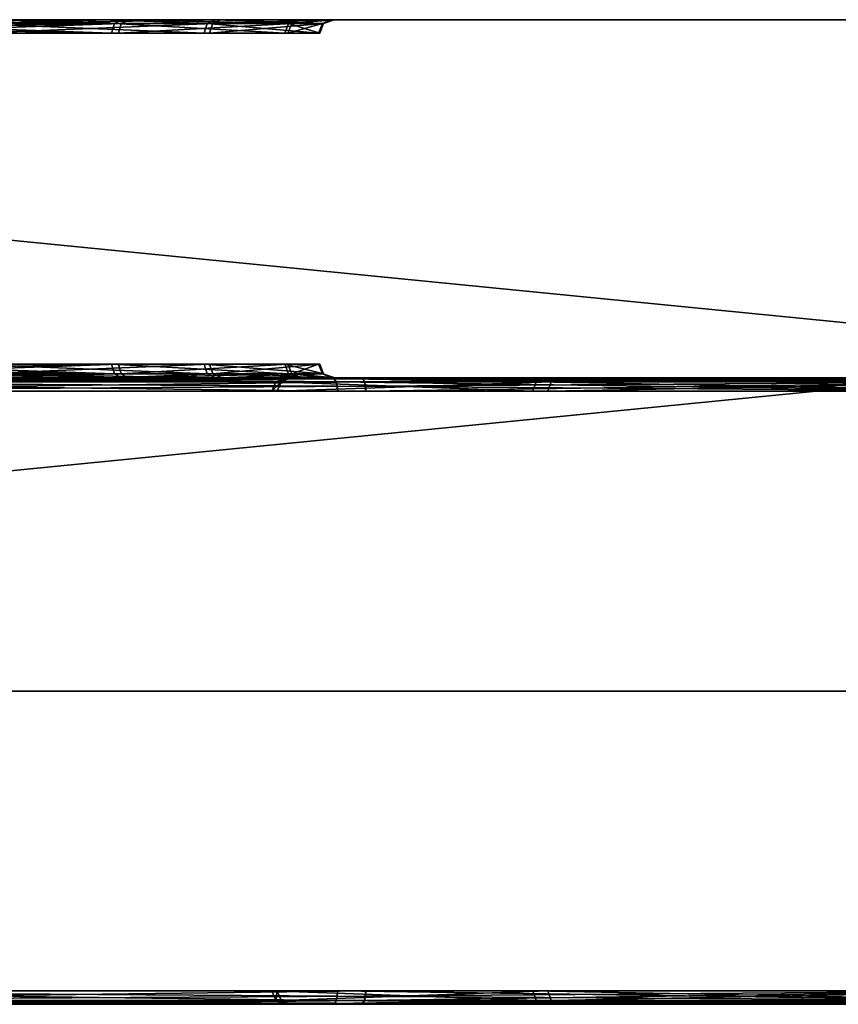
# Model space of a CAD drawing. Header units: millimetres. Extents: x -150 to 150, y -85 to 1149.
# Tile 86 of 256: x -116.49 to -114.66, y 1007.2 to 1009.4. Entities that reach past the tile are written whole.
import ezdxf

# ---------------------------------------------------------------- set-up
doc = ezdxf.new("R2010")
doc.units = ezdxf.units.MM
doc.header["$LTSCALE"] = 21.359881
for name, color, linetype in [('3497', 7, 'CONTINUOUS'), ('3498', 7, 'CONTINUOUS'), ('3521', 7, 'CONTINUOUS'), ('3522', 7, 'CONTINUOUS'), ('3525', 7, 'CONTINUOUS'), ('3526', 7, 'CONTINUOUS'), ('3527', 7, 'CONTINUOUS'), ('3528', 7, 'CONTINUOUS'), ('3529', 7, 'CONTINUOUS'), ('3530', 7, 'CONTINUOUS'), ('3531', 7, 'CONTINUOUS'), ('3532', 7, 'CONTINUOUS'), ('3533', 7, 'CONTINUOUS'), ('3534', 7, 'CONTINUOUS'), ('3535', 7, 'CONTINUOUS'), ('3538', 7, 'CONTINUOUS'), ('3539', 7, 'CONTINUOUS'), ('3562', 7, 'CONTINUOUS'), ('3563', 7, 'CONTINUOUS'), ('3566', 7, 'CONTINUOUS'), ('3567', 7, 'CONTINUOUS'), ('3568', 7, 'CONTINUOUS'), ('3569', 7, 'CONTINUOUS'), ('3570', 7, 'CONTINUOUS'), ('3571', 7, 'CONTINUOUS'), ('3572', 7, 'CONTINUOUS'), ('3573', 7, 'CONTINUOUS'), ('3574', 7, 'CONTINUOUS'), ('3575', 7, 'CONTINUOUS'), ('3576', 7, 'CONTINUOUS'), ('8652', 7, 'CONTINUOUS'), ('8653', 7, 'CONTINUOUS'), ('8656', 7, 'CONTINUOUS'), ('8657', 7, 'CONTINUOUS'), ('8658', 7, 'CONTINUOUS'), ('9022', 7, 'CONTINUOUS'), ('9023', 7, 'CONTINUOUS'), ('9025', 7, 'CONTINUOUS')]:
    doc.layers.add(name, color=color, linetype=linetype)

msp = doc.modelspace()

# ---------------------------------------------------------------- linework, layer by layer
at = {"layer": '3497', "linetype": 'CONTINUOUS'}
for points in [[(-116.2973, 1007.206, 257.6801), (-116.6642, 1007.2015, 258.2108), (-116.6696, 1007.206, 258.2042), (-116.2973, 1007.206, 257.6801)], [(-116.2894, 1007.2015, 257.683), (-116.6642, 1007.2015, 258.2108), (-116.2973, 1007.206, 257.6801), (-116.2894, 1007.2015, 257.683)], [(-116.4983, 1007.2015, 256.4501), (-116.2286, 1007.2015, 257.0386), (-116.5048, 1007.206, 256.4555), (-116.4983, 1007.2015, 256.4501)], [(-116.5048, 1007.206, 256.4555), (-116.2286, 1007.2015, 257.0386), (-116.237, 1007.206, 257.04), (-116.5048, 1007.206, 256.4555)], [(-116.237, 1007.206, 257.04), (-116.2894, 1007.2015, 257.683), (-116.2973, 1007.206, 257.6801), (-116.237, 1007.206, 257.04)], [(-116.2286, 1007.2015, 257.0386), (-116.2894, 1007.2015, 257.683), (-116.237, 1007.206, 257.04), (-116.2286, 1007.2015, 257.0386)]]:
    msp.add_3dface(points, dxfattribs=at)
at = {"layer": '3498', "linetype": 'CONTINUOUS'}
for points in [[(-116.4888, 1007.2, 256.4467), (-116.4983, 1007.2015, 256.4501), (-116.7306, 1007.2, 256.2212), (-116.4888, 1007.2, 256.4467)], [(-116.6642, 1007.2015, 258.2108), (-116.2894, 1007.2015, 257.683), (-116.2805, 1007.2, 257.6864), (-116.6642, 1007.2015, 258.2108)], [(-116.6582, 1007.2, 258.2181), (-116.6642, 1007.2015, 258.2108), (-116.2805, 1007.2, 257.6864), (-116.6582, 1007.2, 258.2181)], [(-116.2286, 1007.2015, 257.0386), (-116.4983, 1007.2015, 256.4501), (-116.4888, 1007.2, 256.4467), (-116.2286, 1007.2015, 257.0386)], [(-116.2189, 1007.2, 257.0391), (-116.2286, 1007.2015, 257.0386), (-116.4888, 1007.2, 256.4467), (-116.2189, 1007.2, 257.0391)], [(-116.2894, 1007.2015, 257.683), (-116.2286, 1007.2015, 257.0386), (-116.2189, 1007.2, 257.0391), (-116.2894, 1007.2015, 257.683)], [(-116.2805, 1007.2, 257.6864), (-116.2894, 1007.2015, 257.683), (-116.2189, 1007.2, 257.0391), (-116.2805, 1007.2, 257.6864)]]:
    msp.add_3dface(points, dxfattribs=at)
at = {"layer": '3521', "linetype": 'CONTINUOUS'}
for points in [[(-116.8869, 1009.37, 255.7008), (-116.8861, 1009.3815, 255.6987), (-116.2664, 1009.3912, 256.0972), (-116.8869, 1009.37, 255.7008)], [(-116.8869, 1009.37, 255.7008), (-116.2664, 1009.3912, 256.0972), (-116.2727, 1009.37, 256.1033), (-116.8869, 1009.37, 255.7008)], [(-116.8861, 1009.3815, 255.6987), (-116.8838, 1009.3912, 255.6926), (-116.2664, 1009.3912, 256.0972), (-116.8861, 1009.3815, 255.6987)], [(-116.0815, 1009.37, 258.1519), (-116.6061, 1009.3912, 258.6687), (-116.6106, 1009.37, 258.6611), (-116.0815, 1009.37, 258.1519)], [(-116.0742, 1009.3912, 258.1567), (-116.6061, 1009.3912, 258.6687), (-116.0815, 1009.37, 258.1519), (-116.0742, 1009.3912, 258.1567)], [(-116.2664, 1009.3912, 256.0972), (-115.8857, 1009.3912, 256.7297), (-116.2727, 1009.37, 256.1033), (-116.2664, 1009.3912, 256.0972)], [(-116.2727, 1009.37, 256.1033), (-115.8857, 1009.3912, 256.7297), (-115.894, 1009.37, 256.7324), (-116.2727, 1009.37, 256.1033)], [(-115.8258, 1009.37, 257.4636), (-116.0742, 1009.3912, 258.1567), (-116.0815, 1009.37, 258.1519), (-115.8258, 1009.37, 257.4636)], [(-115.8171, 1009.3912, 257.4647), (-116.0742, 1009.3912, 258.1567), (-115.8258, 1009.37, 257.4636), (-115.8171, 1009.3912, 257.4647)], [(-115.8857, 1009.3912, 256.7297), (-115.8171, 1009.3912, 257.4647), (-115.894, 1009.37, 256.7324), (-115.8857, 1009.3912, 256.7297)], [(-115.894, 1009.37, 256.7324), (-115.8171, 1009.3912, 257.4647), (-115.8258, 1009.37, 257.4636), (-115.894, 1009.37, 256.7324)]]:
    msp.add_3dface(points, dxfattribs=at)
at = {"layer": '3522', "linetype": 'CONTINUOUS'}
for points in [[(-116.2664, 1009.3912, 256.0972), (-116.8838, 1009.3912, 255.6926), (-116.5392, 1009.4, 255.8433), (-116.2664, 1009.3912, 256.0972)], [(-116.6061, 1009.3912, 258.6687), (-116.0742, 1009.3912, 258.1567), (-116.2961, 1009.4, 258.4574), (-116.6061, 1009.3912, 258.6687)], [(-116.5958, 1009.4, 258.6872), (-116.6061, 1009.3912, 258.6687), (-116.2961, 1009.4, 258.4574), (-116.5958, 1009.4, 258.6872)], [(-116.2489, 1009.4, 256.0848), (-116.2664, 1009.3912, 256.0972), (-116.5392, 1009.4, 255.8433), (-116.2489, 1009.4, 256.0848)], [(-116.2961, 1009.4, 258.4574), (-116.0742, 1009.3912, 258.1567), (-116.0556, 1009.4, 258.1671), (-116.2961, 1009.4, 258.4574)], [(-115.8857, 1009.3912, 256.7297), (-116.2664, 1009.3912, 256.0972), (-116.2489, 1009.4, 256.0848), (-115.8857, 1009.3912, 256.7297)], [(-115.8652, 1009.4, 256.7241), (-115.8857, 1009.3912, 256.7297), (-116.2489, 1009.4, 256.0848), (-115.8652, 1009.4, 256.7241)], [(-116.0742, 1009.3912, 258.1567), (-115.8171, 1009.3912, 257.4647), (-116.0556, 1009.4, 258.1671), (-116.0742, 1009.3912, 258.1567)], [(-116.0556, 1009.4, 258.1671), (-115.8171, 1009.3912, 257.4647), (-115.796, 1009.4, 257.467), (-116.0556, 1009.4, 258.1671)], [(-115.8171, 1009.3912, 257.4647), (-115.8857, 1009.3912, 256.7297), (-115.796, 1009.4, 257.467), (-115.8171, 1009.3912, 257.4647)], [(-115.796, 1009.4, 257.467), (-115.8857, 1009.3912, 256.7297), (-115.8652, 1009.4, 256.7241), (-115.796, 1009.4, 257.467)]]:
    msp.add_3dface(points, dxfattribs=at)
at = {"layer": '3525', "linetype": 'CONTINUOUS'}
for points in [[(-116.8861, 1008.6185, 255.6987), (-116.8869, 1008.63, 255.7008), (-116.2727, 1008.63, 256.1033), (-116.8861, 1008.6185, 255.6987)], [(-116.8838, 1008.6088, 255.6926), (-116.8861, 1008.6185, 255.6987), (-116.2727, 1008.63, 256.1033), (-116.8838, 1008.6088, 255.6926)], [(-116.2664, 1008.6088, 256.0972), (-116.8838, 1008.6088, 255.6926), (-116.2727, 1008.63, 256.1033), (-116.2664, 1008.6088, 256.0972)], [(-116.6061, 1008.6088, 258.6687), (-116.0742, 1008.6088, 258.1567), (-116.6106, 1008.63, 258.6611), (-116.6061, 1008.6088, 258.6687)], [(-116.6106, 1008.63, 258.6611), (-116.0742, 1008.6088, 258.1567), (-116.0815, 1008.63, 258.1519), (-116.6106, 1008.63, 258.6611)], [(-115.894, 1008.63, 256.7324), (-116.2664, 1008.6088, 256.0972), (-116.2727, 1008.63, 256.1033), (-115.894, 1008.63, 256.7324)], [(-115.8857, 1008.6088, 256.7297), (-116.2664, 1008.6088, 256.0972), (-115.894, 1008.63, 256.7324), (-115.8857, 1008.6088, 256.7297)], [(-116.0742, 1008.6088, 258.1567), (-115.8171, 1008.6088, 257.4647), (-116.0815, 1008.63, 258.1519), (-116.0742, 1008.6088, 258.1567)], [(-116.0815, 1008.63, 258.1519), (-115.8171, 1008.6088, 257.4647), (-115.8258, 1008.63, 257.4636), (-116.0815, 1008.63, 258.1519)], [(-115.8258, 1008.63, 257.4636), (-115.8857, 1008.6088, 256.7297), (-115.894, 1008.63, 256.7324), (-115.8258, 1008.63, 257.4636)], [(-115.8171, 1008.6088, 257.4647), (-115.8857, 1008.6088, 256.7297), (-115.8258, 1008.63, 257.4636), (-115.8171, 1008.6088, 257.4647)]]:
    msp.add_3dface(points, dxfattribs=at)
at = {"layer": '3526', "linetype": 'CONTINUOUS'}
for points in [[(-116.8804, 1008.6023, 255.6834), (-116.8838, 1008.6088, 255.6926), (-116.2664, 1008.6088, 256.0972), (-116.8804, 1008.6023, 255.6834)], [(-116.8764, 1008.6, 255.6727), (-116.8804, 1008.6023, 255.6834), (-116.2664, 1008.6088, 256.0972), (-116.8764, 1008.6, 255.6727)], [(-116.8764, 1008.6, 255.6727), (-116.2664, 1008.6088, 256.0972), (-116.2511, 1008.6, 256.0825), (-116.8764, 1008.6, 255.6727)], [(-116.0742, 1008.6088, 258.1567), (-116.6061, 1008.6088, 258.6687), (-116.0567, 1008.6, 258.1688), (-116.0742, 1008.6088, 258.1567)], [(-116.0567, 1008.6, 258.1688), (-116.6061, 1008.6088, 258.6687), (-116.5943, 1008.6, 258.6863), (-116.0567, 1008.6, 258.1688)], [(-116.2664, 1008.6088, 256.0972), (-115.8857, 1008.6088, 256.7297), (-116.2511, 1008.6, 256.0825), (-116.2664, 1008.6088, 256.0972)], [(-116.2511, 1008.6, 256.0825), (-115.8857, 1008.6088, 256.7297), (-115.8657, 1008.6, 256.7224), (-116.2511, 1008.6, 256.0825)], [(-115.8171, 1008.6088, 257.4647), (-116.0742, 1008.6088, 258.1567), (-115.7962, 1008.6, 257.469), (-115.8171, 1008.6088, 257.4647)], [(-115.7962, 1008.6, 257.469), (-116.0742, 1008.6088, 258.1567), (-116.0567, 1008.6, 258.1688), (-115.7962, 1008.6, 257.469)], [(-115.8857, 1008.6088, 256.7297), (-115.8171, 1008.6088, 257.4647), (-115.7888, 1008.6, 257.0921), (-115.8857, 1008.6088, 256.7297)], [(-115.8657, 1008.6, 256.7224), (-115.8857, 1008.6088, 256.7297), (-115.7888, 1008.6, 257.0921), (-115.8657, 1008.6, 256.7224)], [(-115.7888, 1008.6, 257.0921), (-115.8171, 1008.6088, 257.4647), (-115.7962, 1008.6, 257.469), (-115.7888, 1008.6, 257.0921)]]:
    msp.add_3dface(points, dxfattribs=at)
at = {"layer": '3527', "linetype": 'CONTINUOUS'}
for points in [[(-115.7232, 1007.2088, 252.5688), (-116.5678, 1007.2, 252.3585), (-117.4282, 1007.2088, 252.2564), (-115.7232, 1007.2088, 252.5688)], [(-115.7266, 1007.2023, 252.5779), (-116.5678, 1007.2, 252.3585), (-115.7232, 1007.2088, 252.5688), (-115.7266, 1007.2023, 252.5779)], [(-115.7306, 1007.2, 252.5887), (-116.5678, 1007.2, 252.3585), (-115.7266, 1007.2023, 252.5779), (-115.7306, 1007.2, 252.5887)]]:
    msp.add_3dface(points, dxfattribs=at)
at = {"layer": '3528', "linetype": 'CONTINUOUS'}
for points in [[(-115.7209, 1007.2185, 252.5627), (-117.4282, 1007.2088, 252.2564), (-115.7201, 1007.23, 252.5606), (-115.7209, 1007.2185, 252.5627)], [(-115.7201, 1007.23, 252.5606), (-117.4282, 1007.2088, 252.2564), (-117.4282, 1007.23, 252.2476), (-115.7201, 1007.23, 252.5606)], [(-115.7232, 1007.2088, 252.5688), (-117.4282, 1007.2088, 252.2564), (-115.7209, 1007.2185, 252.5627), (-115.7232, 1007.2088, 252.5688)]]:
    msp.add_3dface(points, dxfattribs=at)
at = {"layer": '3529', "linetype": 'CONTINUOUS'}
for points in [[(-117.4949, 1007.2088, 262.2386), (-117.4898, 1007.2, 262.2173), (-115.7859, 1007.2088, 261.949), (-117.4949, 1007.2088, 262.2386)], [(-117.4898, 1007.2, 262.2173), (-115.789, 1007.2, 261.9276), (-115.7859, 1007.2088, 261.949), (-117.4898, 1007.2, 262.2173)], [(-115.789, 1007.2, 261.9276), (-114.2909, 1007.2, 261.0747), (-114.2789, 1007.2088, 261.0923), (-115.789, 1007.2, 261.9276)], [(-115.7859, 1007.2088, 261.949), (-115.789, 1007.2, 261.9276), (-114.2789, 1007.2088, 261.0923), (-115.7859, 1007.2088, 261.949)], [(-115.7306, 1007.2, 252.5887), (-115.7266, 1007.2023, 252.5779), (-114.2278, 1007.2088, 253.4455), (-115.7306, 1007.2, 252.5887)], [(-114.9478, 1007.2, 252.9601), (-115.7306, 1007.2, 252.5887), (-114.2278, 1007.2088, 253.4455), (-114.9478, 1007.2, 252.9601)], [(-115.7266, 1007.2023, 252.5779), (-115.7232, 1007.2088, 252.5688), (-114.2278, 1007.2088, 253.4455), (-115.7266, 1007.2023, 252.5779)], [(-114.2408, 1007.2, 253.4624), (-114.9478, 1007.2, 252.9601), (-114.2278, 1007.2088, 253.4455), (-114.2408, 1007.2, 253.4624)]]:
    msp.add_3dface(points, dxfattribs=at)
at = {"layer": '3530', "linetype": 'CONTINUOUS'}
for points in [[(-117.4949, 1007.2088, 262.2386), (-115.7859, 1007.2088, 261.949), (-117.495, 1007.23, 262.2474), (-117.4949, 1007.2088, 262.2386)], [(-117.495, 1007.23, 262.2474), (-115.7859, 1007.2088, 261.949), (-115.7829, 1007.23, 261.9573), (-117.495, 1007.23, 262.2474)], [(-115.7859, 1007.2088, 261.949), (-114.2789, 1007.2088, 261.0923), (-115.7829, 1007.23, 261.9573), (-115.7859, 1007.2088, 261.949)], [(-115.7829, 1007.23, 261.9573), (-114.2789, 1007.2088, 261.0923), (-114.2733, 1007.23, 261.0991), (-115.7829, 1007.23, 261.9573)], [(-115.7232, 1007.2088, 252.5688), (-115.7209, 1007.2185, 252.5627), (-114.2221, 1007.23, 253.4388), (-115.7232, 1007.2088, 252.5688)], [(-114.2278, 1007.2088, 253.4455), (-115.7232, 1007.2088, 252.5688), (-114.2221, 1007.23, 253.4388), (-114.2278, 1007.2088, 253.4455)], [(-115.7209, 1007.2185, 252.5627), (-115.7201, 1007.23, 252.5606), (-114.2221, 1007.23, 253.4388), (-115.7209, 1007.2185, 252.5627)]]:
    msp.add_3dface(points, dxfattribs=at)
at = {"layer": '3531', "linetype": 'CONTINUOUS'}
for points in [[(-119.1926, 1007.2, 261.9063), (-119.9753, 1007.2, 261.5349), (-115.7306, 1007.2, 252.5887), (-119.1926, 1007.2, 261.9063)], [(-119.9753, 1007.2, 261.5349), (-116.5678, 1007.2, 252.3585), (-115.7306, 1007.2, 252.5887), (-119.9753, 1007.2, 261.5349)], [(-119.1926, 1007.2, 261.9063), (-115.7306, 1007.2, 252.5887), (-114.9478, 1007.2, 252.9601), (-119.1926, 1007.2, 261.9063)], [(-119.1926, 1007.2, 261.9063), (-114.9478, 1007.2, 252.9601), (-118.3553, 1007.2, 262.1364), (-119.1926, 1007.2, 261.9063)], [(-114.9478, 1007.2, 252.9601), (-114.2408, 1007.2, 253.4624), (-118.3553, 1007.2, 262.1364), (-114.9478, 1007.2, 252.9601)], [(-114.2408, 1007.2, 253.4624), (-117.4898, 1007.2, 262.2173), (-118.3553, 1007.2, 262.1364), (-114.2408, 1007.2, 253.4624)], [(-114.2408, 1007.2, 253.4624), (-113.1412, 1007.2, 254.7908), (-117.4898, 1007.2, 262.2173), (-114.2408, 1007.2, 253.4624)], [(-113.1412, 1007.2, 254.7908), (-115.789, 1007.2, 261.9276), (-117.4898, 1007.2, 262.2173), (-113.1412, 1007.2, 254.7908)], [(-113.1412, 1007.2, 254.7908), (-112.5615, 1007.2, 256.4168), (-115.789, 1007.2, 261.9276), (-113.1412, 1007.2, 254.7908)], [(-112.5615, 1007.2, 256.4168), (-114.2909, 1007.2, 261.0747), (-115.789, 1007.2, 261.9276), (-112.5615, 1007.2, 256.4168)]]:
    msp.add_3dface(points, dxfattribs=at)
at = {"layer": '3532', "linetype": 'CONTINUOUS'}
for points in [[(-116.5661, 1008.6, 252.3588), (-115.7306, 1008.6, 252.5887), (-117.4282, 1008.5912, 252.2564), (-116.5661, 1008.6, 252.3588)], [(-117.4282, 1008.5912, 252.2564), (-115.7306, 1008.6, 252.5887), (-115.7266, 1008.5977, 252.5779), (-117.4282, 1008.5912, 252.2564)], [(-115.7232, 1008.5912, 252.5688), (-117.4282, 1008.5912, 252.2564), (-115.7266, 1008.5977, 252.5779), (-115.7232, 1008.5912, 252.5688)]]:
    msp.add_3dface(points, dxfattribs=at)
at = {"layer": '3533', "linetype": 'CONTINUOUS'}
for points in [[(-117.4282, 1008.5912, 252.2564), (-115.7232, 1008.5912, 252.5688), (-117.4282, 1008.57, 252.2476), (-117.4282, 1008.5912, 252.2564)], [(-115.7232, 1008.5912, 252.5688), (-115.7209, 1008.5815, 252.5627), (-117.4282, 1008.57, 252.2476), (-115.7232, 1008.5912, 252.5688)], [(-115.7209, 1008.5815, 252.5627), (-115.7201, 1008.57, 252.5606), (-117.4282, 1008.57, 252.2476), (-115.7209, 1008.5815, 252.5627)]]:
    msp.add_3dface(points, dxfattribs=at)
at = {"layer": '3534', "linetype": 'CONTINUOUS'}
for points in [[(-115.7859, 1008.5912, 261.949), (-117.4937, 1008.6, 262.2174), (-117.4949, 1008.5912, 262.2386), (-115.7859, 1008.5912, 261.949)], [(-115.7933, 1008.6, 261.9291), (-117.4937, 1008.6, 262.2174), (-115.7859, 1008.5912, 261.949), (-115.7933, 1008.6, 261.9291)], [(-114.2929, 1008.6, 261.0763), (-115.7933, 1008.6, 261.9291), (-115.7859, 1008.5912, 261.949), (-114.2929, 1008.6, 261.0763)], [(-114.2789, 1008.5912, 261.0923), (-114.2929, 1008.6, 261.0763), (-115.7859, 1008.5912, 261.949), (-114.2789, 1008.5912, 261.0923)], [(-115.7266, 1008.5977, 252.5779), (-115.7306, 1008.6, 252.5887), (-114.946, 1008.6, 252.9611), (-115.7266, 1008.5977, 252.5779)], [(-115.7232, 1008.5912, 252.5688), (-115.7266, 1008.5977, 252.5779), (-114.946, 1008.6, 252.9611), (-115.7232, 1008.5912, 252.5688)], [(-115.7232, 1008.5912, 252.5688), (-114.946, 1008.6, 252.9611), (-114.2278, 1008.5912, 253.4455), (-115.7232, 1008.5912, 252.5688)], [(-114.946, 1008.6, 252.9611), (-114.2378, 1008.6, 253.4649), (-114.2278, 1008.5912, 253.4455), (-114.946, 1008.6, 252.9611)]]:
    msp.add_3dface(points, dxfattribs=at)
at = {"layer": '3535', "linetype": 'CONTINUOUS'}
for points in [[(-115.7829, 1008.57, 261.9573), (-117.4949, 1008.5912, 262.2386), (-117.495, 1008.57, 262.2474), (-115.7829, 1008.57, 261.9573)], [(-115.7859, 1008.5912, 261.949), (-117.4949, 1008.5912, 262.2386), (-115.7829, 1008.57, 261.9573), (-115.7859, 1008.5912, 261.949)], [(-114.2789, 1008.5912, 261.0923), (-115.7859, 1008.5912, 261.949), (-114.2733, 1008.57, 261.0991), (-114.2789, 1008.5912, 261.0923)], [(-114.2733, 1008.57, 261.0991), (-115.7859, 1008.5912, 261.949), (-115.7829, 1008.57, 261.9573), (-114.2733, 1008.57, 261.0991)], [(-115.7209, 1008.5815, 252.5627), (-115.7232, 1008.5912, 252.5688), (-114.2278, 1008.5912, 253.4455), (-115.7209, 1008.5815, 252.5627)], [(-115.7201, 1008.57, 252.5606), (-115.7209, 1008.5815, 252.5627), (-114.2278, 1008.5912, 253.4455), (-115.7201, 1008.57, 252.5606)], [(-115.7201, 1008.57, 252.5606), (-114.2278, 1008.5912, 253.4455), (-114.2221, 1008.57, 253.4388), (-115.7201, 1008.57, 252.5606)]]:
    msp.add_3dface(points, dxfattribs=at)
at = {"layer": '3538', "linetype": 'CONTINUOUS'}
for points in [[(-116.6514, 1007.2015, 341.8), (-116.2836, 1007.2015, 342.3327), (-116.6569, 1007.206, 341.8064), (-116.6514, 1007.2015, 341.8)], [(-116.6569, 1007.206, 341.8064), (-116.2836, 1007.2015, 342.3327), (-116.2917, 1007.206, 342.3355), (-116.6569, 1007.206, 341.8064)], [(-116.2399, 1007.206, 342.9764), (-116.509, 1007.2015, 343.5627), (-116.5155, 1007.206, 343.5572), (-116.2399, 1007.206, 342.9764)], [(-116.2315, 1007.2015, 342.9779), (-116.509, 1007.2015, 343.5627), (-116.2399, 1007.206, 342.9764), (-116.2315, 1007.2015, 342.9779)], [(-116.2836, 1007.2015, 342.3327), (-116.2315, 1007.2015, 342.9779), (-116.2917, 1007.206, 342.3355), (-116.2836, 1007.2015, 342.3327)], [(-116.2917, 1007.206, 342.3355), (-116.2315, 1007.2015, 342.9779), (-116.2399, 1007.206, 342.9764), (-116.2917, 1007.206, 342.3355)]]:
    msp.add_3dface(points, dxfattribs=at)
at = {"layer": '3539', "linetype": 'CONTINUOUS'}
for points in [[(-116.2836, 1007.2015, 342.3327), (-116.6514, 1007.2015, 341.8), (-116.6436, 1007.2, 341.7941), (-116.2836, 1007.2015, 342.3327)], [(-116.2747, 1007.2, 342.3296), (-116.2836, 1007.2015, 342.3327), (-116.6436, 1007.2, 341.7941), (-116.2747, 1007.2, 342.3296)], [(-116.509, 1007.2015, 343.5627), (-116.2315, 1007.2015, 342.9779), (-116.5015, 1007.2, 343.5685), (-116.509, 1007.2015, 343.5627)], [(-116.5015, 1007.2, 343.5685), (-116.2315, 1007.2015, 342.9779), (-116.2222, 1007.2, 342.9797), (-116.5015, 1007.2, 343.5685)], [(-116.2315, 1007.2015, 342.9779), (-116.2836, 1007.2015, 342.3327), (-116.2747, 1007.2, 342.3296), (-116.2315, 1007.2015, 342.9779)], [(-116.2222, 1007.2, 342.9797), (-116.2315, 1007.2015, 342.9779), (-116.2747, 1007.2, 342.3296), (-116.2222, 1007.2, 342.9797)]]:
    msp.add_3dface(points, dxfattribs=at)
at = {"layer": '3562', "linetype": 'CONTINUOUS'}
for points in [[(-116.9047, 1009.3912, 344.315), (-116.9069, 1009.3815, 344.3089), (-116.2881, 1009.37, 343.9125), (-116.9047, 1009.3912, 344.315)], [(-116.2819, 1009.3912, 343.9187), (-116.9047, 1009.3912, 344.315), (-116.2881, 1009.37, 343.9125), (-116.2819, 1009.3912, 343.9187)], [(-116.5872, 1009.3912, 341.3429), (-116.0622, 1009.3912, 341.8619), (-116.5918, 1009.37, 341.3504), (-116.5872, 1009.3912, 341.3429)], [(-116.5918, 1009.37, 341.3504), (-116.0622, 1009.3912, 341.8619), (-116.0696, 1009.37, 341.8666), (-116.5918, 1009.37, 341.3504)], [(-115.901, 1009.37, 343.2885), (-116.2819, 1009.3912, 343.9187), (-116.2881, 1009.37, 343.9125), (-115.901, 1009.37, 343.2885)], [(-115.8927, 1009.3912, 343.2913), (-116.2819, 1009.3912, 343.9187), (-115.901, 1009.37, 343.2885), (-115.8927, 1009.3912, 343.2913)], [(-116.0622, 1009.3912, 341.8619), (-115.8143, 1009.3912, 342.5573), (-116.0696, 1009.37, 341.8666), (-116.0622, 1009.3912, 341.8619)], [(-116.0696, 1009.37, 341.8666), (-115.8143, 1009.3912, 342.5573), (-115.823, 1009.37, 342.5583), (-116.0696, 1009.37, 341.8666)], [(-115.823, 1009.37, 342.5583), (-115.8927, 1009.3912, 343.2913), (-115.901, 1009.37, 343.2885), (-115.823, 1009.37, 342.5583)], [(-115.8143, 1009.3912, 342.5573), (-115.8927, 1009.3912, 343.2913), (-115.823, 1009.37, 342.5583), (-115.8143, 1009.3912, 342.5573)], [(-116.9069, 1009.3815, 344.3089), (-116.9076, 1009.37, 344.3067), (-116.2881, 1009.37, 343.9125), (-116.9069, 1009.3815, 344.3089)]]:
    msp.add_3dface(points, dxfattribs=at)
at = {"layer": '3563', "linetype": 'CONTINUOUS'}
for points in [[(-116.9014, 1009.3977, 344.3242), (-116.9047, 1009.3912, 344.315), (-116.2819, 1009.3912, 343.9187), (-116.9014, 1009.3977, 344.3242)], [(-116.8975, 1009.4, 344.335), (-116.9014, 1009.3977, 344.3242), (-116.2819, 1009.3912, 343.9187), (-116.8975, 1009.4, 344.335)], [(-116.8975, 1009.4, 344.335), (-116.2819, 1009.3912, 343.9187), (-116.2668, 1009.4, 343.9336), (-116.8975, 1009.4, 344.335)], [(-116.0622, 1009.3912, 341.8619), (-116.5872, 1009.3912, 341.3429), (-116.0446, 1009.4, 341.85), (-116.0622, 1009.3912, 341.8619)], [(-116.0446, 1009.4, 341.85), (-116.5872, 1009.3912, 341.3429), (-116.5751, 1009.4, 341.3254), (-116.0446, 1009.4, 341.85)], [(-116.2819, 1009.3912, 343.9187), (-115.8927, 1009.3912, 343.2913), (-116.2668, 1009.4, 343.9336), (-116.2819, 1009.3912, 343.9187)], [(-116.2668, 1009.4, 343.9336), (-115.8927, 1009.3912, 343.2913), (-115.8729, 1009.4, 343.2989), (-116.2668, 1009.4, 343.9336)], [(-115.8143, 1009.3912, 342.5573), (-116.0622, 1009.3912, 341.8619), (-115.7934, 1009.4, 342.5533), (-115.8143, 1009.3912, 342.5573)], [(-115.7934, 1009.4, 342.5533), (-116.0622, 1009.3912, 341.8619), (-116.0446, 1009.4, 341.85), (-115.7934, 1009.4, 342.5533)], [(-115.8927, 1009.3912, 343.2913), (-115.8143, 1009.3912, 342.5573), (-115.791, 1009.4, 342.9302), (-115.8927, 1009.3912, 343.2913)], [(-115.8729, 1009.4, 343.2989), (-115.8927, 1009.3912, 343.2913), (-115.791, 1009.4, 342.9302), (-115.8729, 1009.4, 343.2989)], [(-115.791, 1009.4, 342.9302), (-115.8143, 1009.3912, 342.5573), (-115.7934, 1009.4, 342.5533), (-115.791, 1009.4, 342.9302)]]:
    msp.add_3dface(points, dxfattribs=at)
at = {"layer": '3566', "linetype": 'CONTINUOUS'}
for points in [[(-116.9076, 1008.63, 344.3067), (-116.9069, 1008.6185, 344.3089), (-116.2819, 1008.6088, 343.9187), (-116.9076, 1008.63, 344.3067)], [(-116.9076, 1008.63, 344.3067), (-116.2819, 1008.6088, 343.9187), (-116.2881, 1008.63, 343.9125), (-116.9076, 1008.63, 344.3067)], [(-116.9069, 1008.6185, 344.3089), (-116.9047, 1008.6088, 344.315), (-116.2819, 1008.6088, 343.9187), (-116.9069, 1008.6185, 344.3089)], [(-116.0696, 1008.63, 341.8666), (-116.5872, 1008.6088, 341.3429), (-116.5918, 1008.63, 341.3504), (-116.0696, 1008.63, 341.8666)], [(-116.0622, 1008.6088, 341.8619), (-116.5872, 1008.6088, 341.3429), (-116.0696, 1008.63, 341.8666), (-116.0622, 1008.6088, 341.8619)], [(-116.2819, 1008.6088, 343.9187), (-115.8927, 1008.6088, 343.2913), (-116.2881, 1008.63, 343.9125), (-116.2819, 1008.6088, 343.9187)], [(-116.2881, 1008.63, 343.9125), (-115.8927, 1008.6088, 343.2913), (-115.901, 1008.63, 343.2885), (-116.2881, 1008.63, 343.9125)], [(-115.823, 1008.63, 342.5583), (-116.0622, 1008.6088, 341.8619), (-116.0696, 1008.63, 341.8666), (-115.823, 1008.63, 342.5583)], [(-115.8143, 1008.6088, 342.5573), (-116.0622, 1008.6088, 341.8619), (-115.823, 1008.63, 342.5583), (-115.8143, 1008.6088, 342.5573)], [(-115.8927, 1008.6088, 343.2913), (-115.8143, 1008.6088, 342.5573), (-115.901, 1008.63, 343.2885), (-115.8927, 1008.6088, 343.2913)], [(-115.901, 1008.63, 343.2885), (-115.8143, 1008.6088, 342.5573), (-115.823, 1008.63, 342.5583), (-115.901, 1008.63, 343.2885)]]:
    msp.add_3dface(points, dxfattribs=at)
at = {"layer": '3567', "linetype": 'CONTINUOUS'}
for points in [[(-116.2819, 1008.6088, 343.9187), (-116.9047, 1008.6088, 344.315), (-116.5581, 1008.6, 344.1689), (-116.2819, 1008.6088, 343.9187)], [(-116.5872, 1008.6088, 341.3429), (-116.0622, 1008.6088, 341.8619), (-116.28, 1008.6, 341.5582), (-116.5872, 1008.6088, 341.3429)], [(-116.5766, 1008.6, 341.3245), (-116.5872, 1008.6088, 341.3429), (-116.28, 1008.6, 341.5582), (-116.5766, 1008.6, 341.3245)], [(-116.2646, 1008.6, 343.9313), (-116.2819, 1008.6088, 343.9187), (-116.5581, 1008.6, 344.1689), (-116.2646, 1008.6, 343.9313)], [(-115.8927, 1008.6088, 343.2913), (-116.2819, 1008.6088, 343.9187), (-116.2646, 1008.6, 343.9313), (-115.8927, 1008.6088, 343.2913)], [(-116.28, 1008.6, 341.5582), (-116.0622, 1008.6088, 341.8619), (-116.0435, 1008.6, 341.8517), (-116.28, 1008.6, 341.5582)], [(-115.8723, 1008.6, 343.2972), (-115.8927, 1008.6088, 343.2913), (-116.2646, 1008.6, 343.9313), (-115.8723, 1008.6, 343.2972)], [(-116.0622, 1008.6088, 341.8619), (-115.8143, 1008.6088, 342.5573), (-116.0435, 1008.6, 341.8517), (-116.0622, 1008.6088, 341.8619)], [(-116.0435, 1008.6, 341.8517), (-115.8143, 1008.6088, 342.5573), (-115.7932, 1008.6, 342.5553), (-116.0435, 1008.6, 341.8517)], [(-115.8143, 1008.6088, 342.5573), (-115.8927, 1008.6088, 343.2913), (-115.7932, 1008.6, 342.5553), (-115.8143, 1008.6088, 342.5573)], [(-115.7932, 1008.6, 342.5553), (-115.8927, 1008.6088, 343.2913), (-115.8723, 1008.6, 343.2972), (-115.7932, 1008.6, 342.5553)]]:
    msp.add_3dface(points, dxfattribs=at)
at = {"layer": '3568', "linetype": 'CONTINUOUS'}
for points in [[(-116.6314, 1007.2, 347.6527), (-115.793, 1007.2, 347.434), (-117.4949, 1007.2088, 347.7436), (-116.6314, 1007.2, 347.6527)], [(-117.4949, 1007.2088, 347.7436), (-115.793, 1007.2, 347.434), (-115.7891, 1007.2023, 347.4449), (-117.4949, 1007.2088, 347.7436)], [(-115.7859, 1007.2088, 347.454), (-117.4949, 1007.2088, 347.7436), (-115.7891, 1007.2023, 347.4449), (-115.7859, 1007.2088, 347.454)]]:
    msp.add_3dface(points, dxfattribs=at)
at = {"layer": '3569', "linetype": 'CONTINUOUS'}
for points in [[(-117.4949, 1007.2088, 347.7436), (-115.7859, 1007.2088, 347.454), (-117.495, 1007.23, 347.7524), (-117.4949, 1007.2088, 347.7436)], [(-115.7859, 1007.2088, 347.454), (-115.7837, 1007.2185, 347.4602), (-117.495, 1007.23, 347.7524), (-115.7859, 1007.2088, 347.454)], [(-115.7837, 1007.2185, 347.4602), (-115.7829, 1007.23, 347.4623), (-117.495, 1007.23, 347.7524), (-115.7837, 1007.2185, 347.4602)]]:
    msp.add_3dface(points, dxfattribs=at)
at = {"layer": '3570', "linetype": 'CONTINUOUS'}
for points in [[(-115.7232, 1007.2088, 338.0738), (-117.4273, 1007.2, 337.7827), (-117.4282, 1007.2088, 337.7614), (-115.7232, 1007.2088, 338.0738)], [(-115.7311, 1007.2, 338.0935), (-117.4273, 1007.2, 337.7827), (-115.7232, 1007.2088, 338.0738), (-115.7311, 1007.2, 338.0935)], [(-115.7859, 1007.2088, 347.454), (-115.7891, 1007.2023, 347.4449), (-115.0037, 1007.2, 347.0722), (-115.7859, 1007.2088, 347.454)], [(-115.7859, 1007.2088, 347.454), (-115.0037, 1007.2, 347.0722), (-114.2789, 1007.2088, 346.5974), (-115.7859, 1007.2088, 347.454)], [(-114.2419, 1007.2, 338.9665), (-115.7311, 1007.2, 338.0935), (-115.7232, 1007.2088, 338.0738), (-114.2419, 1007.2, 338.9665)], [(-114.2278, 1007.2088, 338.9505), (-114.2419, 1007.2, 338.9665), (-115.7232, 1007.2088, 338.0738), (-114.2278, 1007.2088, 338.9505)], [(-115.0037, 1007.2, 347.0722), (-114.2886, 1007.2, 346.5778), (-114.2789, 1007.2088, 346.5974), (-115.0037, 1007.2, 347.0722)], [(-115.7891, 1007.2023, 347.4449), (-115.793, 1007.2, 347.434), (-115.0037, 1007.2, 347.0722), (-115.7891, 1007.2023, 347.4449)]]:
    msp.add_3dface(points, dxfattribs=at)
at = {"layer": '3571', "linetype": 'CONTINUOUS'}
for points in [[(-115.7232, 1007.2088, 338.0738), (-117.4282, 1007.2088, 337.7614), (-115.7201, 1007.23, 338.0656), (-115.7232, 1007.2088, 338.0738)], [(-115.7201, 1007.23, 338.0656), (-117.4282, 1007.2088, 337.7614), (-117.4282, 1007.23, 337.7526), (-115.7201, 1007.23, 338.0656)], [(-115.7829, 1007.23, 347.4623), (-115.7837, 1007.2185, 347.4602), (-114.2789, 1007.2088, 346.5974), (-115.7829, 1007.23, 347.4623)], [(-115.7829, 1007.23, 347.4623), (-114.2789, 1007.2088, 346.5974), (-114.2733, 1007.23, 346.6041), (-115.7829, 1007.23, 347.4623)], [(-114.2278, 1007.2088, 338.9505), (-115.7232, 1007.2088, 338.0738), (-114.2221, 1007.23, 338.9439), (-114.2278, 1007.2088, 338.9505)], [(-114.2221, 1007.23, 338.9439), (-115.7232, 1007.2088, 338.0738), (-115.7201, 1007.23, 338.0656), (-114.2221, 1007.23, 338.9439)], [(-115.7837, 1007.2185, 347.4602), (-115.7859, 1007.2088, 347.454), (-114.2789, 1007.2088, 346.5974), (-115.7837, 1007.2185, 347.4602)]]:
    msp.add_3dface(points, dxfattribs=at)
at = {"layer": '3572', "linetype": 'CONTINUOUS'}
for points in [[(-115.793, 1007.2, 347.434), (-116.6314, 1007.2, 347.6527), (-119.1302, 1007.2, 338.071), (-115.793, 1007.2, 347.434)], [(-115.793, 1007.2, 347.434), (-119.1302, 1007.2, 338.071), (-118.2918, 1007.2, 337.8524), (-115.793, 1007.2, 347.434)], [(-115.793, 1007.2, 347.434), (-118.2918, 1007.2, 337.8524), (-115.0037, 1007.2, 347.0722), (-115.793, 1007.2, 347.434)], [(-118.2918, 1007.2, 337.8524), (-117.4273, 1007.2, 337.7827), (-115.0037, 1007.2, 347.0722), (-118.2918, 1007.2, 337.8524)], [(-117.4273, 1007.2, 337.7827), (-115.7311, 1007.2, 338.0935), (-114.2886, 1007.2, 346.5778), (-117.4273, 1007.2, 337.7827)], [(-117.4273, 1007.2, 337.7827), (-114.2886, 1007.2, 346.5778), (-115.0037, 1007.2, 347.0722), (-117.4273, 1007.2, 337.7827)], [(-115.7311, 1007.2, 338.0935), (-114.2419, 1007.2, 338.9665), (-113.172, 1007.2, 345.2626), (-115.7311, 1007.2, 338.0935)], [(-115.7311, 1007.2, 338.0935), (-113.172, 1007.2, 345.2626), (-114.2886, 1007.2, 346.5778), (-115.7311, 1007.2, 338.0935)]]:
    msp.add_3dface(points, dxfattribs=at)
at = {"layer": '3573', "linetype": 'CONTINUOUS'}
for points in [[(-115.7859, 1008.5912, 347.454), (-116.6334, 1008.6, 347.653), (-117.4949, 1008.5912, 347.7436), (-115.7859, 1008.5912, 347.454)], [(-115.793, 1008.6, 347.434), (-116.6334, 1008.6, 347.653), (-115.7891, 1008.5977, 347.4449), (-115.793, 1008.6, 347.434)], [(-115.7891, 1008.5977, 347.4449), (-116.6334, 1008.6, 347.653), (-115.7859, 1008.5912, 347.454), (-115.7891, 1008.5977, 347.4449)]]:
    msp.add_3dface(points, dxfattribs=at)
at = {"layer": '3574', "linetype": 'CONTINUOUS'}
for points in [[(-115.7829, 1008.57, 347.4623), (-117.4949, 1008.5912, 347.7436), (-117.495, 1008.57, 347.7524), (-115.7829, 1008.57, 347.4623)], [(-115.7859, 1008.5912, 347.454), (-117.4949, 1008.5912, 347.7436), (-115.7837, 1008.5815, 347.4602), (-115.7859, 1008.5912, 347.454)], [(-115.7837, 1008.5815, 347.4602), (-117.4949, 1008.5912, 347.7436), (-115.7829, 1008.57, 347.4623), (-115.7837, 1008.5815, 347.4602)]]:
    msp.add_3dface(points, dxfattribs=at)
at = {"layer": '3575', "linetype": 'CONTINUOUS'}
for points in [[(-117.4282, 1008.5912, 337.7614), (-117.4234, 1008.6, 337.7827), (-115.7232, 1008.5912, 338.0738), (-117.4282, 1008.5912, 337.7614)], [(-117.4234, 1008.6, 337.7827), (-115.7265, 1008.6, 338.0952), (-115.7232, 1008.5912, 338.0738), (-117.4234, 1008.6, 337.7827)], [(-115.793, 1008.6, 347.434), (-115.7891, 1008.5977, 347.4449), (-114.2789, 1008.5912, 346.5974), (-115.793, 1008.6, 347.434)], [(-115.0051, 1008.6, 347.073), (-115.793, 1008.6, 347.434), (-114.2789, 1008.5912, 346.5974), (-115.0051, 1008.6, 347.073)], [(-115.7891, 1008.5977, 347.4449), (-115.7859, 1008.5912, 347.454), (-114.2789, 1008.5912, 346.5974), (-115.7891, 1008.5977, 347.4449)], [(-115.7265, 1008.6, 338.0952), (-114.2401, 1008.6, 338.9679), (-114.2278, 1008.5912, 338.9505), (-115.7265, 1008.6, 338.0952)], [(-115.7232, 1008.5912, 338.0738), (-115.7265, 1008.6, 338.0952), (-114.2278, 1008.5912, 338.9505), (-115.7232, 1008.5912, 338.0738)], [(-114.2916, 1008.6, 346.5804), (-115.0051, 1008.6, 347.073), (-114.2789, 1008.5912, 346.5974), (-114.2916, 1008.6, 346.5804)]]:
    msp.add_3dface(points, dxfattribs=at)
at = {"layer": '3576', "linetype": 'CONTINUOUS'}
for points in [[(-117.4282, 1008.5912, 337.7614), (-115.7232, 1008.5912, 338.0738), (-117.4282, 1008.57, 337.7526), (-117.4282, 1008.5912, 337.7614)], [(-117.4282, 1008.57, 337.7526), (-115.7232, 1008.5912, 338.0738), (-115.7201, 1008.57, 338.0656), (-117.4282, 1008.57, 337.7526)], [(-115.7859, 1008.5912, 347.454), (-115.7837, 1008.5815, 347.4602), (-114.2733, 1008.57, 346.6041), (-115.7859, 1008.5912, 347.454)], [(-114.2789, 1008.5912, 346.5974), (-115.7859, 1008.5912, 347.454), (-114.2733, 1008.57, 346.6041), (-114.2789, 1008.5912, 346.5974)], [(-115.7232, 1008.5912, 338.0738), (-114.2278, 1008.5912, 338.9505), (-115.7201, 1008.57, 338.0656), (-115.7232, 1008.5912, 338.0738)], [(-115.7201, 1008.57, 338.0656), (-114.2278, 1008.5912, 338.9505), (-114.2221, 1008.57, 338.9439), (-115.7201, 1008.57, 338.0656)], [(-115.7837, 1008.5815, 347.4602), (-115.7829, 1008.57, 347.4623), (-114.2733, 1008.57, 346.6041), (-115.7837, 1008.5815, 347.4602)]]:
    msp.add_3dface(points, dxfattribs=at)
at = {"layer": '8652', "linetype": 'CONTINUOUS'}
for points in [[(-115.9095, 1007.2088, 299.1005), (-115.9, 1007.2, 300.8308), (-115.9211, 1007.2088, 300.8339), (-115.9095, 1007.2088, 299.1005)], [(-115.9211, 1007.2088, 300.8339), (-115.9, 1007.2, 300.8308), (-115.3391, 1007.2088, 302.4667), (-115.9211, 1007.2088, 300.8339)], [(-115.8885, 1007.2, 299.104), (-115.9, 1007.2, 300.8308), (-115.9095, 1007.2088, 299.1005), (-115.8885, 1007.2, 299.104)], [(-115.3057, 1007.2088, 297.4756), (-115.8885, 1007.2, 299.104), (-115.9095, 1007.2088, 299.1005), (-115.3057, 1007.2088, 297.4756)], [(-115.9, 1007.2, 300.8308), (-115.3204, 1007.2, 302.4565), (-115.3391, 1007.2088, 302.4667), (-115.9, 1007.2, 300.8308)], [(-115.2885, 1007.2, 297.4881), (-115.8885, 1007.2, 299.104), (-115.3057, 1007.2088, 297.4756), (-115.2885, 1007.2, 297.4881)], [(-115.3391, 1007.2088, 302.4667), (-115.3204, 1007.2, 302.4565), (-114.2338, 1007.2088, 303.802), (-115.3391, 1007.2088, 302.4667)], [(-115.3204, 1007.2, 302.4565), (-114.2196, 1007.2, 303.7861), (-114.2338, 1007.2088, 303.802), (-115.3204, 1007.2, 302.4565)], [(-114.1724, 1007.2, 296.1742), (-115.2885, 1007.2, 297.4881), (-115.3057, 1007.2088, 297.4756), (-114.1724, 1007.2, 296.1742)], [(-114.1827, 1007.2088, 296.1552), (-114.1724, 1007.2, 296.1742), (-115.3057, 1007.2088, 297.4756), (-114.1827, 1007.2088, 296.1552)]]:
    msp.add_3dface(points, dxfattribs=at)
at = {"layer": '8653', "linetype": 'CONTINUOUS'}
for points in [[(-115.9211, 1007.2088, 300.8339), (-115.3391, 1007.2088, 302.4667), (-115.9297, 1007.23, 300.8353), (-115.9211, 1007.2088, 300.8339)], [(-115.9181, 1007.23, 299.0989), (-115.9211, 1007.2088, 300.8339), (-115.9297, 1007.23, 300.8353), (-115.9181, 1007.23, 299.0989)], [(-115.9297, 1007.23, 300.8353), (-115.3391, 1007.2088, 302.4667), (-115.3467, 1007.23, 302.471), (-115.9297, 1007.23, 300.8353)], [(-115.9095, 1007.2088, 299.1005), (-115.9211, 1007.2088, 300.8339), (-115.9181, 1007.23, 299.0989), (-115.9095, 1007.2088, 299.1005)], [(-115.3133, 1007.23, 297.4711), (-115.9095, 1007.2088, 299.1005), (-115.9181, 1007.23, 299.0989), (-115.3133, 1007.23, 297.4711)], [(-115.3057, 1007.2088, 297.4756), (-115.9095, 1007.2088, 299.1005), (-115.3133, 1007.23, 297.4711), (-115.3057, 1007.2088, 297.4756)], [(-115.3391, 1007.2088, 302.4667), (-114.2338, 1007.2088, 303.802), (-115.3467, 1007.23, 302.471), (-115.3391, 1007.2088, 302.4667)], [(-115.3467, 1007.23, 302.471), (-114.2338, 1007.2088, 303.802), (-114.2395, 1007.23, 303.8087), (-115.3467, 1007.23, 302.471)], [(-114.1883, 1007.23, 296.1484), (-115.3057, 1007.2088, 297.4756), (-115.3133, 1007.23, 297.4711), (-114.1883, 1007.23, 296.1484)], [(-114.1827, 1007.2088, 296.1552), (-115.3057, 1007.2088, 297.4756), (-114.1883, 1007.23, 296.1484), (-114.1827, 1007.2088, 296.1552)]]:
    msp.add_3dface(points, dxfattribs=at)
at = {"layer": '8656', "linetype": 'CONTINUOUS'}
for points in [[(-115.3204, 1007.2, 302.4565), (-115.9, 1007.2, 300.8308), (-115.2885, 1007.2, 297.4881), (-115.3204, 1007.2, 302.4565)], [(-115.9, 1007.2, 300.8308), (-115.8885, 1007.2, 299.104), (-115.2885, 1007.2, 297.4881), (-115.9, 1007.2, 300.8308)], [(-114.2196, 1007.2, 303.7861), (-115.3204, 1007.2, 302.4565), (-114.1724, 1007.2, 296.1742), (-114.2196, 1007.2, 303.7861)], [(-115.3204, 1007.2, 302.4565), (-115.2885, 1007.2, 297.4881), (-114.1724, 1007.2, 296.1742), (-115.3204, 1007.2, 302.4565)]]:
    msp.add_3dface(points, dxfattribs=at)
at = {"layer": '8657', "linetype": 'CONTINUOUS'}
for points in [[(-115.9001, 1008.6, 300.8304), (-115.8886, 1008.6, 299.104), (-115.9211, 1008.5912, 300.8339), (-115.9001, 1008.6, 300.8304)], [(-115.9211, 1008.5912, 300.8339), (-115.8886, 1008.6, 299.104), (-115.9095, 1008.5912, 299.1005), (-115.9211, 1008.5912, 300.8339)], [(-115.3391, 1008.5912, 302.4667), (-115.9001, 1008.6, 300.8304), (-115.9211, 1008.5912, 300.8339), (-115.3391, 1008.5912, 302.4667)], [(-115.9095, 1008.5912, 299.1005), (-115.8886, 1008.6, 299.104), (-115.3057, 1008.5912, 297.4756), (-115.9095, 1008.5912, 299.1005)], [(-115.3216, 1008.6, 302.4545), (-115.9001, 1008.6, 300.8304), (-115.3391, 1008.5912, 302.4667), (-115.3216, 1008.6, 302.4545)], [(-115.8886, 1008.6, 299.104), (-115.2872, 1008.6, 297.4858), (-115.3057, 1008.5912, 297.4756), (-115.8886, 1008.6, 299.104)], [(-114.2234, 1008.6, 303.783), (-115.3216, 1008.6, 302.4545), (-115.3391, 1008.5912, 302.4667), (-114.2234, 1008.6, 303.783)], [(-114.2338, 1008.5912, 303.802), (-114.2234, 1008.6, 303.783), (-115.3391, 1008.5912, 302.4667), (-114.2338, 1008.5912, 303.802)], [(-115.3057, 1008.5912, 297.4756), (-115.2872, 1008.6, 297.4858), (-114.1827, 1008.5912, 296.1552), (-115.3057, 1008.5912, 297.4756)], [(-115.2872, 1008.6, 297.4858), (-114.1689, 1008.6, 296.1713), (-114.1827, 1008.5912, 296.1552), (-115.2872, 1008.6, 297.4858)]]:
    msp.add_3dface(points, dxfattribs=at)
at = {"layer": '8658', "linetype": 'CONTINUOUS'}
for points in [[(-115.9211, 1008.5912, 300.8339), (-115.9095, 1008.5912, 299.1005), (-115.9297, 1008.57, 300.8353), (-115.9211, 1008.5912, 300.8339)], [(-115.3467, 1008.57, 302.471), (-115.9211, 1008.5912, 300.8339), (-115.9297, 1008.57, 300.8353), (-115.3467, 1008.57, 302.471)], [(-115.9297, 1008.57, 300.8353), (-115.9095, 1008.5912, 299.1005), (-115.9181, 1008.57, 299.0989), (-115.9297, 1008.57, 300.8353)], [(-115.3391, 1008.5912, 302.4667), (-115.9211, 1008.5912, 300.8339), (-115.3467, 1008.57, 302.471), (-115.3391, 1008.5912, 302.4667)], [(-115.9095, 1008.5912, 299.1005), (-115.3057, 1008.5912, 297.4756), (-115.9181, 1008.57, 299.0989), (-115.9095, 1008.5912, 299.1005)], [(-115.9181, 1008.57, 299.0989), (-115.3057, 1008.5912, 297.4756), (-115.3133, 1008.57, 297.4711), (-115.9181, 1008.57, 299.0989)], [(-114.2395, 1008.57, 303.8087), (-115.3391, 1008.5912, 302.4667), (-115.3467, 1008.57, 302.471), (-114.2395, 1008.57, 303.8087)], [(-114.2338, 1008.5912, 303.802), (-115.3391, 1008.5912, 302.4667), (-114.2395, 1008.57, 303.8087), (-114.2338, 1008.5912, 303.802)], [(-115.3057, 1008.5912, 297.4756), (-114.1827, 1008.5912, 296.1552), (-115.3133, 1008.57, 297.4711), (-115.3057, 1008.5912, 297.4756)], [(-115.3133, 1008.57, 297.4711), (-114.1827, 1008.5912, 296.1552), (-114.1883, 1008.57, 296.1484), (-115.3133, 1008.57, 297.4711)]]:
    msp.add_3dface(points, dxfattribs=at)
at = {"layer": '9022', "linetype": 'CONTINUOUS'}
for points in [[(-121.5899, 1007.9, 211.7833), (-106.3174, 1007.9, 193.8726), (-121.4967, 1007.9, 388.3452), (-121.5899, 1007.9, 211.7833)], [(-121.4967, 1007.9, 388.3452), (-106.3174, 1007.9, 193.8726), (-106.1816, 1007.9, 406.2628), (-121.4967, 1007.9, 388.3452)]]:
    msp.add_3dface(points, dxfattribs=at)
at = {"layer": '9023', "linetype": 'CONTINUOUS'}
for points in [[(-121.5899, 1009.4, 388.2167), (-106.3174, 1009.4, 406.1274), (-121.4967, 1009.4, 211.6548), (-121.5899, 1009.4, 388.2167)], [(-121.4967, 1009.4, 211.6548), (-106.3174, 1009.4, 406.1274), (-106.1816, 1009.4, 193.7372), (-121.4967, 1009.4, 211.6548)]]:
    msp.add_3dface(points, dxfattribs=at)
at = {"layer": '9025', "linetype": 'CONTINUOUS'}
for points in [[(-106.3174, 1007.9, 193.8726), (-121.5899, 1007.9, 211.7833), (-121.4967, 1009.4, 211.6548), (-106.3174, 1007.9, 193.8726)], [(-121.4967, 1007.9, 388.3452), (-106.3174, 1009.4, 406.1274), (-121.5899, 1009.4, 388.2167), (-121.4967, 1007.9, 388.3452)], [(-106.3174, 1007.9, 193.8726), (-121.4967, 1009.4, 211.6548), (-106.1816, 1009.4, 193.7372), (-106.3174, 1007.9, 193.8726)], [(-121.4967, 1007.9, 388.3452), (-106.1816, 1007.9, 406.2628), (-106.3174, 1009.4, 406.1274), (-121.4967, 1007.9, 388.3452)]]:
    msp.add_3dface(points, dxfattribs=at)

doc.saveas('drawing.dxf')
